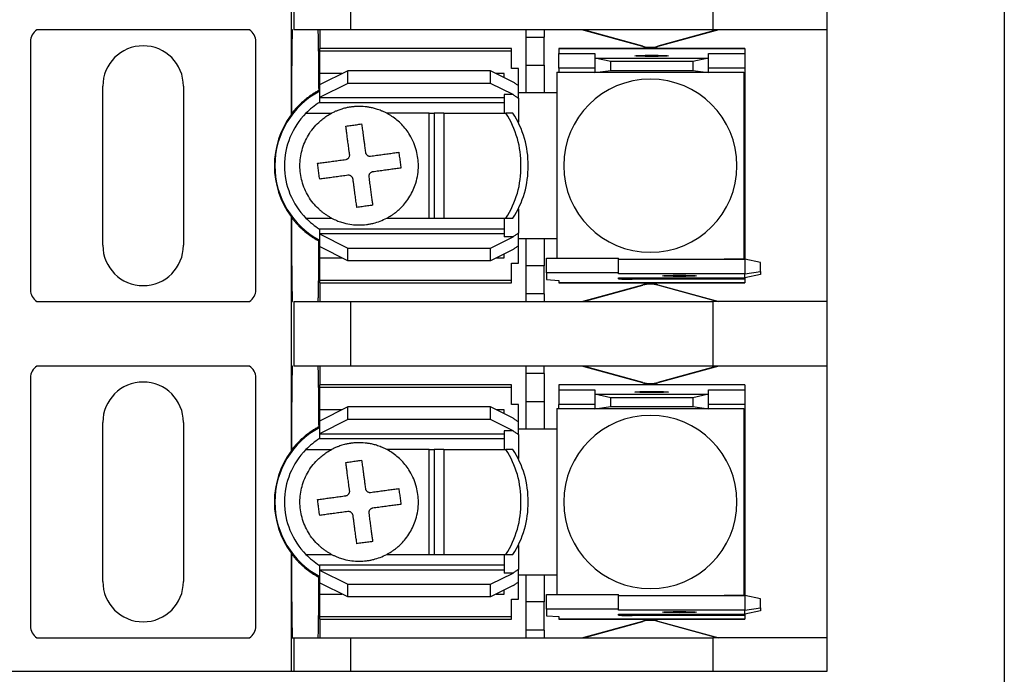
# Model space of a CAD drawing. Header units: millimetres. Extents: x 19 to 819, y 19 to 629.
# Tile 7 of 17: x 208 to 263, y 455 to 492. Entities that reach past the tile are written whole.
import ezdxf

# ---------------------------------------------------------------- set-up
doc = ezdxf.new("R2010")
doc.units = ezdxf.units.MM
doc.header["$LTSCALE"] = 3

msp = doc.modelspace()

# ---------------------------------------------------------------- linework, layer by layer
for p, q in [((262.612, 512.436), (262.612, 454.736)), ((222.867, 494.757), (222.867, 491.155)), ((223.006, 494.757), (223.006, 491.155)), ((226.181, 491.155), (226.181, 494.757)), ((246.362, 494.757), (246.362, 491.155)), ((252.712, 494.757), (252.712, 491.155)), ((220.538, 491.155), (208.686, 491.155)), ((222.943, 491.155), (222.867, 491.155)), ((222.867, 491.155), (222.867, 486.418)), ((226.181, 491.155), (223.006, 491.155)), ((224.454, 491.155), (224.454, 490.114)), ((246.362, 491.155), (226.181, 491.155)), ((235.948, 491.155), (235.948, 490.745)), ((235.948, 490.745), (236.964, 490.745)), ((235.948, 490.745), (235.948, 489.192)), ((236.964, 491.155), (236.964, 490.745)), ((236.964, 489.192), (236.964, 490.745)), ((242.464, 490.221), (239.072, 491.155)), ((242.47, 490.243), (239.156, 491.155)), ((246.609, 491.155), (243.294, 490.243)), ((246.692, 491.155), (243.3, 490.221)), ((252.712, 491.155), (246.362, 491.155)), ((252.712, 491.155), (252.712, 476.017)), ((208.325, 490.508), (208.325, 476.665)), ((220.898, 476.665), (220.898, 490.508)), ((235.135, 490.114), (224.442, 490.114)), ((224.442, 490.114), (224.442, 489.982)), ((235.135, 489.982), (235.135, 490.114)), ((248.14, 490.114), (237.777, 490.114)), ((237.777, 490.114), (237.777, 490.113)), ((237.777, 490.113), (237.777, 489.83)), ((237.777, 490.113), (248.14, 490.113)), ((242.464, 490.221), (242.47, 490.243)), ((243.294, 490.243), (243.3, 490.221)), ((248.14, 490.113), (248.14, 489.83)), ((224.442, 489.982), (235.135, 489.982)), ((224.442, 489.982), (224.442, 488.717)), ((235.135, 489.011), (235.135, 489.982)), ((237.777, 489.83), (239.783, 489.83)), ((237.777, 489.018), (237.777, 489.83)), ((239.783, 489.83), (239.783, 489.585)), ((240.672, 489.397), (239.783, 489.585)), ((239.783, 489.585), (246.133, 489.585)), ((239.783, 489.585), (239.783, 488.772)), ((246.133, 489.585), (245.244, 489.397)), ((246.133, 489.585), (246.133, 489.83)), ((246.133, 489.83), (248.14, 489.83)), ((246.133, 488.772), (246.133, 489.585)), ((248.14, 489.83), (248.14, 489.018)), ((235.541, 489.011), (235.135, 489.011)), ((235.541, 488.041), (235.541, 489.011)), ((235.948, 489.192), (236.964, 489.192)), ((235.948, 489.192), (235.948, 487.65)), ((236.964, 489.192), (236.964, 487.65)), ((239.783, 489.018), (237.777, 489.018)), ((237.777, 489.018), (237.777, 488.795)), ((245.244, 489.397), (240.672, 489.397)), ((240.672, 488.898), (240.672, 489.397)), ((245.244, 489.397), (245.244, 488.898)), ((248.14, 489.018), (246.133, 489.018)), ((248.14, 489.018), (248.14, 488.158)), ((226.016, 488.88), (224.442, 488.092)), ((225.691, 488.717), (224.442, 488.717)), ((224.442, 488.717), (224.442, 488.06)), ((226.016, 488.176), (226.016, 488.88)), ((233.967, 488.88), (226.016, 488.88)), ((233.967, 488.176), (233.967, 488.88)), ((235.227, 488.25), (233.967, 488.88)), ((234.729, 488.717), (234.292, 488.717)), ((234.729, 488.499), (234.729, 488.717)), ((237.663, 488.795), (237.663, 487.588)), ((237.663, 488.795), (239.783, 488.795)), ((239.783, 488.772), (240.672, 488.898)), ((246.133, 488.772), (239.783, 488.772)), ((240.672, 488.898), (245.244, 488.898)), ((245.244, 488.898), (246.133, 488.772)), ((246.133, 488.795), (248.101, 488.795)), ((248.101, 488.795), (248.101, 478.377)), ((212.364, 479.154), (212.364, 488.019)), ((216.86, 488.019), (216.86, 479.154)), ((226.016, 488.176), (224.442, 487.388)), ((224.442, 488.092), (224.442, 487.388)), ((233.967, 488.176), (226.016, 488.176)), ((235.227, 487.546), (233.967, 488.176)), ((235.541, 487.343), (235.541, 488.041)), ((248.14, 488.158), (248.101, 488.158)), ((248.14, 488.158), (248.14, 479.014)), ((224.442, 487.388), (224.442, 487.362)), ((234.729, 487.362), (224.442, 487.362)), ((224.442, 487.362), (224.442, 487.117)), ((235.227, 487.546), (234.729, 487.546)), ((234.729, 487.546), (234.729, 486.507)), ((235.948, 487.65), (235.541, 487.65)), ((236.964, 487.65), (235.948, 487.65)), ((237.663, 487.65), (236.964, 487.65)), ((237.662, 487.536), (237.662, 479.637)), ((224.442, 487.117), (234.729, 487.117)), ((235.541, 487.343), (235.541, 486.004)), ((222.867, 486.418), (222.892, 486.494)), ((223.682, 486.507), (225.112, 486.507)), ((230.563, 486.507), (228.191, 486.507)), ((230.563, 480.665), (230.563, 486.507)), ((230.563, 486.507), (230.842, 486.507)), ((230.842, 486.507), (230.842, 480.665)), ((231.378, 486.507), (230.842, 486.507)), ((231.378, 486.507), (234.827, 486.507)), ((231.378, 486.507), (231.378, 480.665)), ((235.223, 486.507), (234.827, 486.507)), ((235.541, 481.168), (235.541, 479.829)), ((222.867, 480.755), (222.867, 476.017)), ((222.892, 480.679), (222.867, 480.755)), ((223.682, 480.665), (225.112, 480.665)), ((228.191, 480.665), (230.563, 480.665)), ((230.563, 480.665), (230.842, 480.665)), ((230.842, 480.665), (231.378, 480.665)), ((231.378, 480.665), (234.827, 480.665)), ((234.729, 480.665), (234.729, 479.627)), ((234.827, 480.665), (235.223, 480.665)), ((234.729, 480.056), (224.442, 480.056)), ((224.442, 480.056), (224.442, 479.811)), ((224.442, 479.811), (224.442, 479.784)), ((224.442, 479.811), (234.729, 479.811)), ((224.442, 479.784), (226.016, 478.997)), ((224.442, 479.784), (224.442, 479.08)), ((235.541, 479.132), (235.541, 479.829)), ((233.967, 478.997), (235.227, 479.627)), ((235.227, 479.627), (234.729, 479.627)), ((235.541, 479.522), (235.948, 479.522)), ((235.948, 479.522), (236.964, 479.522)), ((235.948, 479.522), (235.948, 478.015)), ((236.964, 479.522), (236.964, 478.015)), ((236.964, 479.522), (237.663, 479.522)), ((237.663, 479.585), (237.663, 478.431)), ((224.442, 479.113), (224.442, 478.455)), ((226.016, 478.293), (224.442, 479.08)), ((226.016, 478.997), (233.967, 478.997)), ((226.016, 478.293), (226.016, 478.997)), ((233.967, 478.293), (233.967, 478.997)), ((235.227, 478.923), (233.967, 478.293)), ((234.729, 478.455), (234.729, 478.674)), ((235.541, 478.161), (235.541, 479.099)), ((248.101, 479.014), (248.14, 479.014)), ((248.14, 479.014), (248.14, 478.371)), ((224.442, 478.455), (225.691, 478.455)), ((224.442, 478.455), (224.442, 477.19)), ((233.967, 478.293), (226.016, 478.293)), ((234.292, 478.455), (234.729, 478.455)), ((235.135, 478.161), (235.541, 478.161)), ((235.135, 477.19), (235.135, 478.161)), ((237.091, 478.431), (241.104, 478.431)), ((237.091, 477.619), (237.091, 478.431)), ((241.104, 477.619), (241.104, 478.431)), ((241.104, 478.371), (248.14, 478.371)), ((248.101, 478.377), (246.997, 478.377)), ((248.14, 478.371), (248.14, 477.559)), ((249.029, 478.183), (248.14, 478.371)), ((249.029, 477.684), (249.029, 478.183)), ((236.964, 478.015), (235.948, 478.015)), ((235.948, 478.015), (235.948, 476.448)), ((236.964, 476.448), (236.964, 478.015)), ((241.104, 477.619), (237.091, 477.619)), ((237.091, 477.619), (237.091, 477.237)), ((241.104, 477.559), (241.104, 477.619)), ((248.14, 477.559), (241.104, 477.559)), ((248.14, 477.559), (249.029, 477.684)), ((248.14, 477.337), (248.14, 477.559)), ((249.029, 477.525), (248.14, 477.337)), ((249.029, 477.684), (249.029, 477.525)), ((235.135, 477.19), (224.442, 477.19)), ((224.442, 477.19), (224.442, 477.058)), ((224.442, 477.058), (235.135, 477.058)), ((224.454, 477.058), (224.454, 476.017)), ((235.135, 477.058), (235.135, 477.19)), ((237.091, 477.237), (237.777, 477.196)), ((237.777, 477.196), (237.777, 477.06)), ((248.14, 477.06), (237.777, 477.06)), ((237.777, 477.06), (237.777, 477.058)), ((237.777, 477.058), (248.14, 477.058)), ((239.072, 476.017), (242.464, 476.951)), ((239.156, 476.017), (242.47, 476.93)), ((241.104, 477.337), (248.14, 477.337)), ((241.104, 477.284), (241.104, 477.337)), ((241.866, 477.337), (241.866, 477.257)), ((248.14, 477.257), (241.866, 477.257)), ((242.47, 476.93), (242.464, 476.951)), ((243.3, 476.951), (243.294, 476.93)), ((246.609, 476.017), (243.294, 476.93)), ((243.3, 476.951), (246.692, 476.017)), ((248.14, 477.337), (248.14, 477.257)), ((248.14, 477.257), (248.14, 477.06)), ((248.14, 477.058), (248.14, 477.06)), ((236.964, 476.448), (235.948, 476.448)), ((235.948, 476.448), (235.948, 476.017)), ((236.964, 476.448), (236.964, 476.017)), ((208.686, 476.017), (220.538, 476.017)), ((222.867, 476.017), (222.867, 472.415)), ((222.867, 476.017), (222.943, 476.017)), ((223.006, 476.017), (223.006, 472.415)), ((223.006, 476.017), (226.181, 476.017)), ((226.181, 472.415), (226.181, 476.017)), ((226.181, 476.017), (246.362, 476.017)), ((246.362, 476.017), (246.362, 472.415)), ((252.712, 476.017), (246.362, 476.017)), ((252.712, 476.017), (252.712, 472.415)), ((220.538, 472.415), (208.686, 472.415)), ((222.943, 472.415), (222.867, 472.415)), ((222.867, 472.415), (222.867, 467.678)), ((226.181, 472.415), (223.006, 472.415)), ((224.454, 472.415), (224.454, 471.374)), ((246.362, 472.415), (226.181, 472.415)), ((235.948, 472.415), (235.948, 472.005)), ((236.964, 472.005), (235.948, 472.005)), ((235.948, 472.005), (235.948, 470.452)), ((236.964, 472.005), (236.964, 472.415)), ((236.964, 472.005), (236.964, 470.452)), ((242.464, 471.481), (239.072, 472.415)), ((242.47, 471.503), (239.156, 472.415)), ((246.609, 472.415), (243.294, 471.503)), ((246.692, 472.415), (243.3, 471.481)), ((252.712, 472.415), (246.362, 472.415)), ((252.712, 472.415), (252.712, 457.277)), ((208.325, 471.768), (208.325, 457.925)), ((220.898, 457.925), (220.898, 471.768)), ((242.464, 471.481), (242.47, 471.503)), ((243.294, 471.503), (243.3, 471.481)), ((235.135, 471.374), (224.442, 471.374)), ((224.442, 471.374), (224.442, 471.242)), ((224.442, 471.242), (235.135, 471.242)), ((224.442, 471.242), (224.442, 469.977)), ((235.135, 471.242), (235.135, 471.374)), ((235.135, 470.271), (235.135, 471.242)), ((248.14, 471.374), (237.777, 471.374)), ((237.777, 471.374), (237.777, 471.373)), ((237.777, 471.373), (237.777, 471.09)), ((248.14, 471.373), (237.777, 471.373)), ((237.777, 471.09), (239.783, 471.09)), ((237.777, 471.09), (237.777, 470.278)), ((239.783, 471.09), (239.783, 470.845)), ((246.133, 470.845), (246.133, 471.09)), ((246.133, 471.09), (248.14, 471.09)), ((248.14, 471.373), (248.14, 471.374)), ((248.14, 471.373), (248.14, 471.09)), ((248.14, 471.09), (248.14, 470.278)), ((235.948, 470.452), (236.964, 470.452)), ((235.948, 470.452), (235.948, 468.91)), ((236.964, 470.452), (236.964, 468.91)), ((240.672, 470.657), (239.783, 470.845)), ((239.783, 470.845), (246.133, 470.845)), ((239.783, 470.845), (239.783, 470.032)), ((245.244, 470.657), (240.672, 470.657)), ((240.672, 470.158), (240.672, 470.657)), ((246.133, 470.845), (245.244, 470.657)), ((245.244, 470.657), (245.244, 470.158)), ((246.133, 470.032), (246.133, 470.845)), ((226.016, 470.14), (224.442, 469.352)), ((225.691, 469.977), (224.442, 469.977)), ((224.442, 469.977), (224.442, 469.32)), ((233.967, 470.14), (226.016, 470.14)), ((226.016, 469.436), (226.016, 470.14)), ((233.967, 469.436), (233.967, 470.14)), ((235.227, 469.51), (233.967, 470.14)), ((234.729, 469.977), (234.292, 469.977)), ((234.729, 469.759), (234.729, 469.977)), ((235.541, 470.271), (235.135, 470.271)), ((235.541, 469.301), (235.541, 470.271)), ((237.663, 470.055), (237.663, 468.848)), ((237.663, 470.055), (239.783, 470.055)), ((239.783, 470.278), (237.777, 470.278)), ((237.777, 470.055), (237.777, 470.278)), ((239.783, 470.032), (240.672, 470.158)), ((246.133, 470.032), (239.783, 470.032)), ((240.672, 470.158), (245.244, 470.158)), ((245.244, 470.158), (246.133, 470.032)), ((248.14, 470.278), (246.133, 470.278)), ((246.133, 470.055), (248.101, 470.055)), ((248.101, 470.055), (248.101, 459.637)), ((248.14, 470.278), (248.14, 469.418)), ((212.364, 460.414), (212.364, 469.279)), ((216.86, 469.279), (216.86, 460.414)), ((226.016, 469.436), (224.442, 468.648)), ((224.442, 469.352), (224.442, 468.648)), ((233.967, 469.436), (226.016, 469.436)), ((235.227, 468.806), (233.967, 469.436)), ((235.541, 468.603), (235.541, 469.301)), ((248.14, 469.418), (248.101, 469.418)), ((248.14, 469.418), (248.14, 460.274)), ((235.227, 468.806), (234.729, 468.806)), ((234.729, 468.806), (234.729, 467.767)), ((235.948, 468.91), (235.541, 468.91)), ((236.964, 468.91), (235.948, 468.91)), ((237.663, 468.91), (236.964, 468.91)), ((237.662, 468.796), (237.662, 460.897)), ((224.442, 468.648), (224.442, 468.622)), ((234.729, 468.622), (224.442, 468.622)), ((224.442, 468.622), (224.442, 468.377)), ((224.442, 468.377), (234.729, 468.377)), ((235.541, 468.603), (235.541, 467.264)), ((222.867, 467.678), (222.892, 467.754)), ((223.682, 467.767), (225.112, 467.767)), ((230.563, 467.767), (228.191, 467.767)), ((230.563, 461.925), (230.563, 467.767)), ((230.563, 467.767), (230.842, 467.767)), ((230.842, 467.767), (230.842, 461.925)), ((231.378, 467.767), (230.842, 467.767)), ((231.378, 467.767), (234.827, 467.767)), ((231.378, 467.767), (231.378, 461.925)), ((235.223, 467.767), (234.827, 467.767)), ((235.541, 462.428), (235.541, 461.089)), ((222.867, 462.015), (222.867, 457.277)), ((222.892, 461.939), (222.867, 462.015)), ((223.682, 461.925), (225.112, 461.925)), ((228.191, 461.925), (230.563, 461.925)), ((230.563, 461.925), (230.842, 461.925)), ((230.842, 461.925), (231.378, 461.925)), ((231.378, 461.925), (234.827, 461.925)), ((234.729, 461.925), (234.729, 460.887)), ((234.827, 461.925), (235.223, 461.925)), ((234.729, 461.316), (224.442, 461.316)), ((224.442, 461.316), (224.442, 461.071)), ((224.442, 461.071), (224.442, 461.044)), ((224.442, 461.071), (234.729, 461.071)), ((224.442, 461.044), (226.016, 460.257)), ((224.442, 461.044), (224.442, 460.34)), ((235.541, 460.392), (235.541, 461.089)), ((233.967, 460.257), (235.227, 460.887)), ((235.227, 460.887), (234.729, 460.887)), ((235.541, 460.782), (235.948, 460.782)), ((235.948, 460.782), (236.964, 460.782)), ((235.948, 460.782), (235.948, 459.275)), ((236.964, 460.782), (236.964, 459.275)), ((236.964, 460.782), (237.663, 460.782)), ((237.663, 460.845), (237.663, 459.691)), ((224.442, 460.373), (224.442, 459.715)), ((226.016, 459.553), (224.442, 460.34)), ((226.016, 460.257), (233.967, 460.257)), ((226.016, 459.553), (226.016, 460.257)), ((233.967, 459.553), (233.967, 460.257)), ((235.227, 460.183), (233.967, 459.553)), ((234.729, 459.715), (234.729, 459.934)), ((235.541, 459.421), (235.541, 460.359)), ((248.101, 460.274), (248.14, 460.274)), ((248.14, 460.274), (248.14, 459.631)), ((224.442, 459.715), (225.691, 459.715)), ((224.442, 459.715), (224.442, 458.45)), ((233.967, 459.553), (226.016, 459.553)), ((234.292, 459.715), (234.729, 459.715)), ((235.135, 459.421), (235.541, 459.421)), ((235.135, 458.45), (235.135, 459.421)), ((237.091, 459.691), (241.104, 459.691)), ((237.091, 458.879), (237.091, 459.691)), ((241.104, 458.879), (241.104, 459.691)), ((241.104, 459.631), (248.14, 459.631)), ((248.101, 459.637), (246.997, 459.637)), ((248.14, 459.631), (248.14, 458.819)), ((249.029, 459.443), (248.14, 459.631)), ((249.029, 458.944), (249.029, 459.443)), ((236.964, 459.275), (235.948, 459.275)), ((235.948, 459.275), (235.948, 457.708)), ((236.964, 457.708), (236.964, 459.275)), ((241.104, 458.879), (237.091, 458.879)), ((237.091, 458.879), (237.091, 458.497)), ((241.104, 458.819), (241.104, 458.879)), ((248.14, 458.819), (241.104, 458.819)), ((248.14, 458.819), (249.029, 458.944)), ((248.14, 458.597), (248.14, 458.819)), ((249.029, 458.944), (249.029, 458.785)), ((235.135, 458.45), (224.442, 458.45)), ((224.442, 458.45), (224.442, 458.318)), ((224.442, 458.318), (235.135, 458.318)), ((224.454, 458.318), (224.454, 457.277)), ((235.135, 458.318), (235.135, 458.45)), ((237.091, 458.497), (237.777, 458.456)), ((237.777, 458.456), (237.777, 458.32)), ((248.14, 458.32), (237.777, 458.32)), ((237.777, 458.32), (237.777, 458.318)), ((237.777, 458.318), (248.14, 458.318)), ((241.104, 458.597), (248.14, 458.597)), ((241.104, 458.544), (241.104, 458.597)), ((241.866, 458.597), (241.866, 458.517)), ((248.14, 458.517), (241.866, 458.517)), ((249.029, 458.785), (248.14, 458.597)), ((248.14, 458.597), (248.14, 458.517)), ((248.14, 458.517), (248.14, 458.32)), ((248.14, 458.318), (248.14, 458.32)), ((239.072, 457.277), (242.464, 458.211)), ((239.156, 457.277), (242.47, 458.19)), ((242.47, 458.19), (242.464, 458.211)), ((243.3, 458.211), (243.294, 458.19)), ((246.609, 457.277), (243.294, 458.19)), ((243.3, 458.211), (246.692, 457.277)), ((208.686, 457.277), (220.538, 457.277)), ((222.867, 457.277), (222.867, 455.397)), ((222.867, 457.277), (222.943, 457.277)), ((222.943, 457.277), (223.006, 457.277)), ((223.006, 457.277), (223.006, 455.397)), ((223.006, 457.277), (226.181, 457.277)), ((226.181, 455.397), (226.181, 457.277)), ((226.181, 457.277), (246.362, 457.277)), ((236.964, 457.708), (235.948, 457.708)), ((235.948, 457.708), (235.948, 457.277)), ((236.964, 457.708), (236.964, 457.277)), ((246.362, 457.277), (246.362, 455.397)), ((252.712, 457.277), (246.362, 457.277)), ((252.712, 457.277), (252.712, 455.397)), ((222.867, 455.397), (206.357, 455.397)), ((223.006, 455.397), (222.867, 455.397)), ((226.181, 455.397), (223.006, 455.397)), ((246.362, 455.397), (226.181, 455.397)), ((252.712, 455.397), (246.362, 455.397))]:
    msp.add_line(p, q)
at = {"flags": 128}
for points in [[(242.958, 489.679), (242.599, 489.681), (242.294, 489.688), (242.09, 489.699), (242.018, 489.712), (242.09, 489.724), (242.294, 489.735), (242.599, 489.742), (242.958, 489.744)], [(242.958, 489.744), (243.318, 489.742), (243.623, 489.735), (243.827, 489.724), (243.898, 489.712), (243.827, 489.699), (243.623, 489.688), (243.318, 489.681), (242.958, 489.679)], [(244.508, 477.415), (244.148, 477.418), (243.843, 477.425), (243.639, 477.435), (243.568, 477.448), (243.639, 477.46), (243.843, 477.471), (244.148, 477.478), (244.508, 477.481)], [(244.508, 477.481), (244.867, 477.478), (245.172, 477.471), (245.376, 477.46), (245.447, 477.448), (245.376, 477.435), (245.172, 477.425), (244.867, 477.418), (244.508, 477.415)], [(242.958, 470.939), (242.599, 470.941), (242.294, 470.948), (242.09, 470.959), (242.018, 470.972), (242.09, 470.984), (242.294, 470.995), (242.599, 471.002), (242.958, 471.004)], [(242.958, 471.004), (243.318, 471.002), (243.623, 470.995), (243.827, 470.984), (243.898, 470.972), (243.827, 470.959), (243.623, 470.948), (243.318, 470.941), (242.958, 470.939)], [(244.508, 458.675), (244.148, 458.678), (243.843, 458.685), (243.639, 458.695), (243.568, 458.708), (243.639, 458.72), (243.843, 458.731), (244.148, 458.738), (244.508, 458.741)], [(244.508, 458.741), (244.867, 458.738), (245.172, 458.731), (245.376, 458.72), (245.447, 458.708), (245.376, 458.695), (245.172, 458.685), (244.867, 458.678), (244.508, 458.675)]]:
    msp.add_lwpolyline(points, dxfattribs=at)
for centre, radius, start, end in [((209.087, 490.508), 0.762, 121.7883, 180), ((220.136, 490.508), 0.762, 0, 58.2117), ((214.612, 488.019), 2.248, 0, 180), ((242.882, 491.74), 1.575, 254.6031, 285.3969), ((242.882, 491.74), 1.553, 254.6031, 285.3969), ((242.882, 483.586), 4.826, 90, 270), ((242.882, 483.586), 4.826, 270, 90), ((226.651, 483.586), 4.699, 117.8765, 242.1235), ((238.932, 487.536), 1.27, 177.6607, 180), ((226.651, 483.586), 4.166, 122.0384, 135.4751), ((226.651, 483.586), 4.727, 143.1955, 216.8045), ((226.651, 483.586), 4.166, 135.4751, 180), ((230.506, 483.674), 5.167, 359.0311, 33.2566), ((230.902, 483.674), 5.167, 359.0311, 33.2566), ((226.651, 483.586), 4.166, 180, 224.5249), ((230.506, 483.499), 5.167, 326.7434, 0.9689), ((230.902, 483.499), 5.167, 326.7434, 0.9689), ((226.651, 483.586), 4.166, 224.5249, 237.9616), ((214.612, 479.154), 2.248, 180, 0), ((238.932, 479.637), 1.27, 180, 182.3393), ((246.832, 479.637), 1.27, 274.8288, 277.4765), ((241.676, 482.736), 5.482, 264.0133, 271.9891), ((242.882, 475.433), 1.575, 90, 105.3969), ((242.882, 475.433), 1.553, 90, 105.3969), ((242.882, 475.433), 1.575, 74.6031, 90), ((242.882, 475.433), 1.553, 74.6031, 90), ((209.087, 476.665), 0.762, 180, 238.2117), ((220.136, 476.665), 0.762, 301.7883, 0), ((209.087, 471.768), 0.762, 121.7883, 180), ((220.136, 471.768), 0.762, 0, 58.2117), ((214.612, 469.279), 2.248, 0, 180), ((242.882, 473), 1.575, 254.6031, 285.3969), ((242.882, 473), 1.553, 254.6031, 285.3969), ((242.882, 464.846), 4.826, 90, 270), ((242.882, 464.846), 4.826, 270, 90), ((226.651, 464.846), 4.699, 117.8765, 242.1235), ((238.932, 468.796), 1.27, 177.6607, 180), ((226.651, 464.846), 4.166, 122.0384, 135.4751), ((226.651, 464.846), 4.727, 143.1955, 216.8045), ((226.651, 464.846), 4.166, 135.4751, 180), ((230.506, 464.934), 5.167, 359.0311, 33.2566), ((230.902, 464.934), 5.167, 359.0311, 33.2566), ((226.651, 464.846), 4.166, 180, 224.5249), ((230.506, 464.759), 5.167, 326.7434, 0.9689), ((230.902, 464.759), 5.167, 326.7434, 0.9689), ((226.651, 464.846), 4.166, 224.5249, 237.9616), ((238.932, 460.897), 1.27, 180, 182.3393), ((214.612, 460.414), 2.248, 180, 0), ((246.832, 460.897), 1.27, 274.8288, 277.4765), ((241.676, 463.996), 5.482, 264.0133, 271.9891), ((242.882, 456.693), 1.575, 90, 105.3969), ((242.882, 456.693), 1.575, 74.6031, 90), ((209.087, 457.925), 0.762, 180, 238.2117), ((220.136, 457.925), 0.762, 301.7883, 0), ((242.882, 456.693), 1.553, 90, 105.3969), ((242.882, 456.693), 1.553, 74.6031, 90)]:
    msp.add_arc(centre, radius, start, end)
for points, knots in [([(222.892, 486.494), (222.893, 486.577), (222.893, 486.743), (222.894, 486.987), (222.895, 487.227), (222.896, 487.462), (222.898, 487.692), (222.899, 487.917), (222.902, 488.33), (222.906, 488.902), (222.912, 489.57), (222.919, 490.141), (222.925, 490.529), (222.931, 490.781), (222.935, 490.938), (222.939, 491.066), (222.941, 491.126), (222.943, 491.155)], [0, 0, 0, 0, 0.0349468, 0.0697671, 0.104504, 0.1392004, 0.1738997, 0.2086451, 0.2434798, 0.3700635, 0.4960623, 0.6235933, 0.7506562, 0.8141554, 0.8780999, 0.9395213, 1, 1, 1, 1]), ([(224.351, 491.155), (224.351, 491.138), (224.353, 491.104), (224.355, 491.041), (224.357, 490.97), (224.36, 490.891), (224.362, 490.805), (224.364, 490.712), (224.366, 490.613), (224.368, 490.508), (224.37, 490.398), (224.371, 490.284), (224.373, 490.165), (224.375, 490.043), (224.377, 489.917), (224.378, 489.788), (224.38, 489.657), (224.381, 489.525), (224.383, 489.39), (224.384, 489.254), (224.385, 489.118), (224.387, 488.981), (224.388, 488.844), (224.389, 488.707), (224.39, 488.571), (224.391, 488.435), (224.392, 488.3), (224.393, 488.167), (224.394, 488.035), (224.395, 487.905), (224.395, 487.818), (224.395, 487.775)], [0, 0, 0, 0, 0.044579, 0.088437, 0.131574, 0.173989, 0.215684, 0.256657, 0.296909, 0.33644, 0.37525, 0.413338, 0.450706, 0.487352, 0.523278, 0.558482, 0.592964, 0.626726, 0.659767, 0.692086, 0.723684, 0.754561, 0.784717, 0.814151, 0.842865, 0.870857, 0.898128, 0.924678, 0.950506, 0.975614, 1, 1, 1, 1]), ([(235.541, 488.041), (235.489, 488.075), (235.384, 488.142), (235.279, 488.214), (235.227, 488.25)], [0, 0, 0, 0, 0.500669, 1, 1, 1, 1]), ([(224.395, 487.775), (224.337, 487.743), (224.221, 487.678), (224.051, 487.571), (223.885, 487.457), (223.723, 487.335), (223.534, 487.18), (223.324, 486.986), (223.098, 486.75), (222.961, 486.579), (222.892, 486.494)], [0, 0, 0, 0, 0.099539, 0.199808, 0.300969, 0.403179, 0.506593, 0.670843, 0.835112, 1, 1, 1, 1]), ([(235.227, 487.546), (235.279, 487.511), (235.384, 487.442), (235.489, 487.376), (235.541, 487.343)], [0, 0, 0, 0, 0.499491, 1, 1, 1, 1]), ([(228.191, 486.507), (228.139, 486.534), (228.039, 486.585), (227.89, 486.648), (227.75, 486.701), (227.621, 486.744), (227.465, 486.788), (227.291, 486.828), (227.009, 486.874), (226.731, 486.893), (226.482, 486.885), (226.346, 486.875), (226.262, 486.865), (226.194, 486.857), (226.127, 486.847), (226.009, 486.826), (225.855, 486.792), (225.66, 486.738), (225.479, 486.675), (225.288, 486.596), (225.174, 486.539), (225.112, 486.507)], [0, 0, 0, 0, 0.054635, 0.105228, 0.151787, 0.194315, 0.232815, 0.303329, 0.362078, 0.499963, 0.563543, 0.595372, 0.627232, 0.643175, 0.659127, 0.691061, 0.755061, 0.806923, 0.880362, 0.934391, 1, 1, 1, 1]), ([(225.112, 480.665), (225.06, 480.693), (224.957, 480.75), (224.809, 480.844), (224.666, 480.946), (224.528, 481.055), (224.327, 481.234), (224.078, 481.5), (223.815, 481.875), (223.606, 482.282), (223.41, 482.847), (223.31, 483.586), (223.41, 484.325), (223.606, 484.89), (223.815, 485.297), (224.078, 485.672), (224.353, 485.967), (224.617, 486.193), (224.856, 486.364), (225.026, 486.459), (225.112, 486.507)], [0, 0, 0, 0, 0.024593, 0.049098, 0.073585, 0.098125, 0.122785, 0.186376, 0.250181, 0.313767, 0.377576, 0.500012, 0.622447, 0.686038, 0.749843, 0.813429, 0.877238, 0.918163, 0.958975, 1, 1, 1, 1]), ([(228.191, 480.665), (228.244, 480.694), (228.352, 480.753), (228.511, 480.856), (228.674, 480.973), (228.837, 481.108), (229.033, 481.292), (229.257, 481.545), (229.561, 481.984), (229.864, 482.661), (229.995, 483.539), (229.878, 484.462), (229.593, 485.138), (229.272, 485.607), (229.03, 485.886), (228.766, 486.13), (228.488, 486.339), (228.289, 486.452), (228.191, 486.507)], [0, 0, 0, 0, 0.025086, 0.051567, 0.079533, 0.109042, 0.140128, 0.192377, 0.250354, 0.363252, 0.500005, 0.616736, 0.749673, 0.802746, 0.854293, 0.904336, 0.952898, 1, 1, 1, 1]), ([(225.908, 485.792), (225.957, 485.799), (226.054, 485.812), (226.201, 485.832), (226.349, 485.852), (226.496, 485.872), (226.643, 485.892), (226.74, 485.905), (226.789, 485.912)], [0, 0, 0, 0, 0.167136, 0.333688, 0.499952, 0.666228, 0.832811, 1, 1, 1, 1]), ([(226.122, 484.219), (226.114, 484.28), (226.097, 484.4), (226.074, 484.573), (226.051, 484.736), (226.03, 484.89), (226.011, 485.034), (225.992, 485.169), (225.975, 485.295), (225.96, 485.411), (225.945, 485.518), (225.932, 485.617), (225.92, 485.708), (225.912, 485.765), (225.908, 485.792)], [0, 0, 0, 0, 0.1046326, 0.2053833, 0.3022563, 0.3952551, 0.4843821, 0.5696393, 0.6510282, 0.7285501, 0.8022063, 0.8719984, 0.9379285, 1, 1, 1, 1]), ([(226.789, 485.912), (226.795, 485.87), (226.807, 485.782), (226.827, 485.636), (226.849, 485.472), (226.874, 485.287), (226.902, 485.081), (226.933, 484.854), (226.967, 484.605), (226.99, 484.429), (227.003, 484.339)], [0, 0, 0, 0, 0.0945812, 0.1978404, 0.3097861, 0.4304235, 0.5597566, 0.697791, 0.8445347, 1, 1, 1, 1]), ([(226.072, 484.031), (226.081, 484.045), (226.1, 484.072), (226.117, 484.118), (226.126, 484.168), (226.123, 484.202), (226.122, 484.219)], [0, 0, 0, 0, 0.241987, 0.484237, 0.741934, 1, 1, 1, 1]), ([(227.003, 484.339), (227.006, 484.322), (227.012, 484.289), (227.035, 484.243), (227.063, 484.202), (227.088, 484.181), (227.101, 484.171)], [0, 0, 0, 0, 0.257894, 0.515505, 0.757827, 1, 1, 1, 1]), ([(227.101, 484.171), (227.115, 484.161), (227.142, 484.142), (227.189, 484.125), (227.239, 484.117), (227.272, 484.12), (227.289, 484.121)], [0, 0, 0, 0, 0.252596, 0.496698, 0.742523, 1, 1, 1, 1]), ([(227.289, 484.121), (227.344, 484.129), (227.456, 484.144), (227.622, 484.167), (227.787, 484.189), (227.951, 484.211), (228.111, 484.233), (228.27, 484.254), (228.425, 484.275), (228.575, 484.296), (228.722, 484.316), (228.815, 484.329), (228.862, 484.335)], [0, 0, 0, 0, 0.095565, 0.192032, 0.289432, 0.387799, 0.487164, 0.587558, 0.689011, 0.79155, 0.895205, 1, 1, 1, 1]), ([(228.862, 484.335), (228.868, 484.287), (228.881, 484.192), (228.901, 484.046), (228.92, 483.9), (228.94, 483.752), (228.961, 483.603), (228.974, 483.504), (228.981, 483.454)], [0, 0, 0, 0, 0.163609, 0.328093, 0.493699, 0.660695, 0.829365, 1, 1, 1, 1]), ([(224.331, 483.72), (224.378, 483.726), (224.471, 483.739), (224.618, 483.759), (224.769, 483.779), (224.924, 483.8), (225.082, 483.821), (225.243, 483.843), (225.406, 483.866), (225.571, 483.888), (225.737, 483.911), (225.849, 483.926), (225.904, 483.933)], [0, 0, 0, 0, 0.1047487, 0.2083671, 0.3108812, 0.4123183, 0.5127072, 0.6120775, 0.71046, 0.8078863, 0.9043887, 1, 1, 1, 1]), ([(224.451, 482.839), (224.444, 482.889), (224.431, 482.989), (224.41, 483.139), (224.39, 483.288), (224.37, 483.434), (224.351, 483.578), (224.338, 483.673), (224.331, 483.72)], [0, 0, 0, 0, 0.172746, 0.342693, 0.510122, 0.675308, 0.838517, 1, 1, 1, 1]), ([(225.904, 483.933), (225.921, 483.936), (225.954, 483.943), (225.999, 483.964), (226.04, 483.993), (226.061, 484.018), (226.072, 484.031)], [0, 0, 0, 0, 0.257412, 0.503214, 0.747339, 1, 1, 1, 1]), ([(226.024, 483.052), (225.968, 483.045), (225.856, 483.03), (225.689, 483.007), (225.524, 482.984), (225.361, 482.962), (225.2, 482.94), (225.041, 482.919), (224.887, 482.898), (224.736, 482.877), (224.59, 482.858), (224.497, 482.845), (224.451, 482.839)], [0, 0, 0, 0, 0.09594, 0.192747, 0.290438, 0.389024, 0.48852, 0.588936, 0.690283, 0.792571, 0.895808, 1, 1, 1, 1]), ([(226.212, 483.003), (226.198, 483.012), (226.172, 483.03), (226.125, 483.047), (226.075, 483.056), (226.041, 483.054), (226.024, 483.052)], [0, 0, 0, 0, 0.241807, 0.484528, 0.741313, 1, 1, 1, 1]), ([(226.31, 482.835), (226.307, 482.852), (226.3, 482.885), (226.278, 482.931), (226.249, 482.971), (226.224, 482.992), (226.212, 483.003)], [0, 0, 0, 0, 0.258854, 0.515761, 0.75842, 1, 1, 1, 1]), ([(227.24, 483.143), (227.232, 483.131), (227.217, 483.108), (227.2, 483.07), (227.19, 483.03), (227.189, 483.003), (227.188, 482.989)], [0, 0, 0, 0, 0.251864, 0.497606, 0.744566, 1, 1, 1, 1]), ([(227.408, 483.24), (227.391, 483.237), (227.358, 483.231), (227.312, 483.209), (227.272, 483.18), (227.251, 483.155), (227.24, 483.143)], [0, 0, 0, 0, 0.258819, 0.515795, 0.758326, 1, 1, 1, 1]), ([(228.981, 483.454), (228.935, 483.448), (228.843, 483.435), (228.696, 483.415), (228.546, 483.395), (228.391, 483.374), (228.233, 483.352), (228.072, 483.33), (227.908, 483.308), (227.743, 483.286), (227.577, 483.263), (227.464, 483.248), (227.408, 483.24)], [0, 0, 0, 0, 0.104234, 0.207504, 0.309816, 0.411178, 0.511599, 0.611089, 0.709662, 0.807328, 0.904103, 1, 1, 1, 1]), ([(226.523, 481.262), (226.517, 481.306), (226.505, 481.396), (226.486, 481.541), (226.465, 481.696), (226.442, 481.861), (226.419, 482.037), (226.393, 482.222), (226.367, 482.418), (226.339, 482.622), (226.32, 482.764), (226.31, 482.835)], [0, 0, 0, 0, 0.099668, 0.202185, 0.307554, 0.41578, 0.526869, 0.640828, 0.757664, 0.877385, 1, 1, 1, 1]), ([(227.191, 482.955), (227.199, 482.896), (227.214, 482.78), (227.237, 482.61), (227.259, 482.447), (227.281, 482.29), (227.301, 482.14), (227.32, 481.996), (227.339, 481.859), (227.357, 481.73), (227.374, 481.607), (227.389, 481.491), (227.399, 481.418), (227.404, 481.381)], [0, 0, 0, 0, 0.100543, 0.199146, 0.295814, 0.390552, 0.483364, 0.574254, 0.663226, 0.750284, 0.835431, 0.918669, 1, 1, 1, 1]), ([(227.404, 481.381), (227.356, 481.375), (227.259, 481.362), (227.112, 481.342), (226.964, 481.322), (226.816, 481.302), (226.669, 481.282), (226.572, 481.268), (226.523, 481.262)], [0, 0, 0, 0, 0.1666338, 0.3333166, 0.5000215, 0.6667215, 0.83339, 1, 1, 1, 1]), ([(222.943, 476.017), (222.942, 476.034), (222.94, 476.067), (222.938, 476.13), (222.936, 476.201), (222.934, 476.282), (222.931, 476.373), (222.929, 476.474), (222.925, 476.677), (222.919, 477.03), (222.912, 477.602), (222.906, 478.27), (222.901, 478.893), (222.898, 479.421), (222.896, 479.826), (222.894, 480.244), (222.893, 480.534), (222.892, 480.679)], [0, 0, 0, 0, 0.035607, 0.071142, 0.106654, 0.142188, 0.177791, 0.213511, 0.249392, 0.376425, 0.503955, 0.629881, 0.756563, 0.817391, 0.878085, 0.938877, 1, 1, 1, 1]), ([(222.892, 480.679), (222.933, 480.627), (223.015, 480.524), (223.144, 480.376), (223.279, 480.234), (223.419, 480.098), (223.601, 479.935), (223.828, 479.754), (224.104, 479.562), (224.299, 479.452), (224.395, 479.397)], [0, 0, 0, 0, 0.099024, 0.197753, 0.296316, 0.394844, 0.493467, 0.665086, 0.833687, 1, 1, 1, 1]), ([(225.112, 480.665), (225.16, 480.641), (225.254, 480.593), (225.396, 480.531), (225.535, 480.477), (225.671, 480.432), (225.903, 480.365), (226.229, 480.302), (226.65, 480.276), (226.991, 480.297), (227.261, 480.339), (227.518, 480.396), (227.834, 480.493), (228.07, 480.607), (228.191, 480.665)], [0, 0, 0, 0, 0.050472, 0.09895, 0.14547, 0.190086, 0.232872, 0.371432, 0.500021, 0.627253, 0.690989, 0.755105, 0.873826, 1, 1, 1, 1]), ([(235.541, 479.829), (235.489, 479.796), (235.384, 479.73), (235.279, 479.661), (235.227, 479.627)], [0, 0, 0, 0, 0.49983, 1, 1, 1, 1]), ([(224.395, 479.397), (224.395, 479.319), (224.394, 479.161), (224.392, 478.929), (224.391, 478.699), (224.389, 478.472), (224.387, 478.248), (224.385, 478.03), (224.383, 477.816), (224.381, 477.609), (224.379, 477.41), (224.377, 477.218), (224.374, 477.035), (224.372, 476.862), (224.369, 476.7), (224.366, 476.55), (224.363, 476.413), (224.36, 476.29), (224.357, 476.182), (224.354, 476.088), (224.352, 476.041), (224.351, 476.018)], [0, 0, 0, 0, 0.0447663, 0.0904065, 0.1369207, 0.1843088, 0.2325709, 0.2817069, 0.3317168, 0.3826006, 0.4343583, 0.48699, 0.5404955, 0.594875, 0.6501283, 0.7062556, 0.7632567, 0.8211317, 0.8798806, 0.9395034, 1, 1, 1, 1]), ([(235.227, 478.923), (235.279, 478.959), (235.384, 479.03), (235.489, 479.098), (235.541, 479.132)], [0, 0, 0, 0, 0.4993314, 1, 1, 1, 1]), ([(222.892, 467.754), (222.893, 467.837), (222.893, 468.003), (222.894, 468.247), (222.895, 468.487), (222.896, 468.722), (222.898, 468.952), (222.899, 469.177), (222.902, 469.59), (222.906, 470.162), (222.912, 470.83), (222.919, 471.401), (222.925, 471.789), (222.931, 472.041), (222.935, 472.198), (222.939, 472.326), (222.941, 472.386), (222.943, 472.415)], [0, 0, 0, 0, 0.034947, 0.069767, 0.104504, 0.1392, 0.1739, 0.208645, 0.24348, 0.370064, 0.496062, 0.623593, 0.750656, 0.814155, 0.8781, 0.939521, 1, 1, 1, 1]), ([(224.351, 472.415), (224.351, 472.398), (224.353, 472.364), (224.355, 472.301), (224.357, 472.23), (224.36, 472.151), (224.362, 472.065), (224.364, 471.972), (224.366, 471.873), (224.368, 471.768), (224.37, 471.658), (224.371, 471.544), (224.373, 471.425), (224.375, 471.303), (224.377, 471.177), (224.378, 471.048), (224.38, 470.917), (224.381, 470.785), (224.383, 470.65), (224.384, 470.514), (224.385, 470.378), (224.387, 470.241), (224.388, 470.104), (224.389, 469.967), (224.39, 469.831), (224.391, 469.695), (224.392, 469.56), (224.393, 469.427), (224.394, 469.295), (224.395, 469.165), (224.395, 469.078), (224.395, 469.035)], [0, 0, 0, 0, 0.044579, 0.088437, 0.131574, 0.173989, 0.215684, 0.256657, 0.296909, 0.33644, 0.37525, 0.413338, 0.450706, 0.487352, 0.523278, 0.558482, 0.592964, 0.626726, 0.659767, 0.692086, 0.723684, 0.754561, 0.784717, 0.814151, 0.842865, 0.870857, 0.898128, 0.924678, 0.950506, 0.975614, 1, 1, 1, 1]), ([(235.541, 469.301), (235.489, 469.335), (235.384, 469.402), (235.279, 469.474), (235.227, 469.51)], [0, 0, 0, 0, 0.500669, 1, 1, 1, 1]), ([(224.395, 469.035), (224.337, 469.003), (224.221, 468.938), (224.051, 468.831), (223.885, 468.717), (223.723, 468.595), (223.534, 468.44), (223.324, 468.246), (223.098, 468.01), (222.961, 467.839), (222.892, 467.754)], [0, 0, 0, 0, 0.099539, 0.199808, 0.300969, 0.403179, 0.506593, 0.670843, 0.835112, 1, 1, 1, 1]), ([(235.227, 468.806), (235.279, 468.771), (235.384, 468.702), (235.489, 468.636), (235.541, 468.603)], [0, 0, 0, 0, 0.499491, 1, 1, 1, 1]), ([(228.191, 467.767), (228.139, 467.794), (228.039, 467.845), (227.89, 467.908), (227.75, 467.961), (227.621, 468.004), (227.465, 468.048), (227.291, 468.088), (227.009, 468.134), (226.731, 468.153), (226.482, 468.145), (226.346, 468.135), (226.262, 468.125), (226.194, 468.117), (226.127, 468.107), (226.009, 468.086), (225.855, 468.052), (225.66, 467.998), (225.479, 467.935), (225.288, 467.856), (225.174, 467.799), (225.112, 467.767)], [0, 0, 0, 0, 0.054635, 0.105228, 0.151787, 0.194315, 0.232815, 0.303329, 0.362078, 0.499963, 0.563543, 0.595372, 0.627232, 0.643175, 0.659127, 0.691061, 0.755061, 0.806923, 0.880362, 0.934391, 1, 1, 1, 1]), ([(225.112, 461.925), (225.06, 461.953), (224.957, 462.01), (224.809, 462.104), (224.666, 462.206), (224.528, 462.315), (224.327, 462.494), (224.078, 462.76), (223.815, 463.135), (223.606, 463.542), (223.41, 464.107), (223.31, 464.846), (223.41, 465.585), (223.606, 466.15), (223.815, 466.557), (224.078, 466.932), (224.353, 467.227), (224.617, 467.453), (224.856, 467.624), (225.026, 467.719), (225.112, 467.767)], [0, 0, 0, 0, 0.024593, 0.049098, 0.073585, 0.098125, 0.122785, 0.186376, 0.250181, 0.313767, 0.377576, 0.500012, 0.622447, 0.686038, 0.749843, 0.813429, 0.877238, 0.918163, 0.958975, 1, 1, 1, 1]), ([(228.191, 461.925), (228.244, 461.954), (228.352, 462.013), (228.511, 462.116), (228.674, 462.233), (228.837, 462.368), (229.033, 462.552), (229.257, 462.805), (229.561, 463.244), (229.864, 463.921), (229.995, 464.799), (229.878, 465.722), (229.593, 466.398), (229.272, 466.867), (229.03, 467.146), (228.766, 467.39), (228.488, 467.599), (228.289, 467.712), (228.191, 467.767)], [0, 0, 0, 0, 0.025086, 0.051567, 0.079533, 0.109042, 0.140128, 0.192377, 0.250354, 0.363252, 0.500005, 0.616736, 0.749673, 0.802746, 0.854293, 0.904336, 0.952898, 1, 1, 1, 1]), ([(225.908, 467.052), (225.957, 467.059), (226.054, 467.072), (226.201, 467.092), (226.349, 467.112), (226.496, 467.132), (226.643, 467.152), (226.74, 467.165), (226.789, 467.172)], [0, 0, 0, 0, 0.167136, 0.333688, 0.499952, 0.666228, 0.832811, 1, 1, 1, 1]), ([(226.122, 465.479), (226.114, 465.54), (226.097, 465.66), (226.074, 465.833), (226.051, 465.996), (226.03, 466.15), (226.011, 466.294), (225.992, 466.429), (225.975, 466.555), (225.96, 466.671), (225.945, 466.778), (225.932, 466.877), (225.92, 466.968), (225.912, 467.025), (225.908, 467.052)], [0, 0, 0, 0, 0.104633, 0.205383, 0.302256, 0.395255, 0.484382, 0.569639, 0.651028, 0.72855, 0.802206, 0.871998, 0.937929, 1, 1, 1, 1]), ([(226.789, 467.172), (226.795, 467.13), (226.807, 467.042), (226.827, 466.896), (226.849, 466.732), (226.874, 466.547), (226.902, 466.341), (226.933, 466.114), (226.967, 465.865), (226.99, 465.689), (227.003, 465.599)], [0, 0, 0, 0, 0.094581, 0.19784, 0.309786, 0.430423, 0.559757, 0.697791, 0.844535, 1, 1, 1, 1]), ([(226.072, 465.291), (226.081, 465.305), (226.1, 465.332), (226.117, 465.378), (226.126, 465.428), (226.123, 465.462), (226.122, 465.479)], [0, 0, 0, 0, 0.241987, 0.484237, 0.741934, 1, 1, 1, 1]), ([(227.003, 465.599), (227.006, 465.582), (227.012, 465.549), (227.035, 465.503), (227.063, 465.462), (227.088, 465.441), (227.101, 465.431)], [0, 0, 0, 0, 0.257894, 0.515505, 0.757827, 1, 1, 1, 1]), ([(227.101, 465.431), (227.115, 465.421), (227.142, 465.402), (227.189, 465.385), (227.239, 465.377), (227.272, 465.38), (227.289, 465.381)], [0, 0, 0, 0, 0.252596, 0.496698, 0.742523, 1, 1, 1, 1]), ([(227.289, 465.381), (227.344, 465.389), (227.456, 465.404), (227.622, 465.427), (227.787, 465.449), (227.951, 465.471), (228.111, 465.493), (228.27, 465.514), (228.425, 465.535), (228.575, 465.556), (228.722, 465.576), (228.815, 465.589), (228.862, 465.595)], [0, 0, 0, 0, 0.095565, 0.192032, 0.289432, 0.387799, 0.487164, 0.587558, 0.689011, 0.79155, 0.895205, 1, 1, 1, 1]), ([(228.862, 465.595), (228.868, 465.547), (228.881, 465.452), (228.901, 465.306), (228.92, 465.16), (228.94, 465.012), (228.961, 464.863), (228.974, 464.764), (228.981, 464.714)], [0, 0, 0, 0, 0.163609, 0.328093, 0.493699, 0.660695, 0.829365, 1, 1, 1, 1]), ([(224.331, 464.98), (224.378, 464.986), (224.471, 464.999), (224.618, 465.019), (224.769, 465.039), (224.924, 465.06), (225.082, 465.081), (225.243, 465.103), (225.406, 465.126), (225.571, 465.148), (225.737, 465.171), (225.849, 465.186), (225.904, 465.193)], [0, 0, 0, 0, 0.1047487, 0.2083671, 0.3108812, 0.4123183, 0.5127072, 0.6120775, 0.71046, 0.8078863, 0.9043887, 1, 1, 1, 1]), ([(224.451, 464.099), (224.444, 464.149), (224.431, 464.249), (224.41, 464.399), (224.39, 464.548), (224.37, 464.694), (224.351, 464.838), (224.338, 464.933), (224.331, 464.98)], [0, 0, 0, 0, 0.172746, 0.342693, 0.510122, 0.675308, 0.838517, 1, 1, 1, 1]), ([(225.904, 465.193), (225.921, 465.196), (225.954, 465.203), (225.999, 465.224), (226.04, 465.253), (226.061, 465.278), (226.072, 465.291)], [0, 0, 0, 0, 0.257412, 0.503214, 0.747339, 1, 1, 1, 1]), ([(226.024, 464.312), (225.968, 464.305), (225.856, 464.29), (225.689, 464.267), (225.524, 464.244), (225.361, 464.222), (225.2, 464.2), (225.041, 464.179), (224.887, 464.158), (224.736, 464.137), (224.59, 464.118), (224.497, 464.105), (224.451, 464.099)], [0, 0, 0, 0, 0.09594, 0.192747, 0.290438, 0.389024, 0.48852, 0.588936, 0.690283, 0.792571, 0.895808, 1, 1, 1, 1]), ([(226.212, 464.263), (226.198, 464.272), (226.172, 464.29), (226.125, 464.307), (226.075, 464.316), (226.041, 464.314), (226.024, 464.312)], [0, 0, 0, 0, 0.241807, 0.484528, 0.741313, 1, 1, 1, 1]), ([(227.24, 464.403), (227.232, 464.391), (227.217, 464.368), (227.2, 464.33), (227.19, 464.29), (227.189, 464.263), (227.188, 464.249)], [0, 0, 0, 0, 0.251864, 0.497606, 0.744566, 1, 1, 1, 1]), ([(227.408, 464.5), (227.391, 464.497), (227.358, 464.491), (227.312, 464.469), (227.272, 464.44), (227.251, 464.415), (227.24, 464.403)], [0, 0, 0, 0, 0.258819, 0.515795, 0.758326, 1, 1, 1, 1]), ([(228.981, 464.714), (228.935, 464.708), (228.843, 464.695), (228.696, 464.675), (228.546, 464.655), (228.391, 464.634), (228.233, 464.612), (228.072, 464.59), (227.908, 464.568), (227.743, 464.546), (227.577, 464.523), (227.464, 464.508), (227.408, 464.5)], [0, 0, 0, 0, 0.104234, 0.207504, 0.309816, 0.411178, 0.511599, 0.611089, 0.709662, 0.807328, 0.904103, 1, 1, 1, 1]), ([(226.31, 464.095), (226.307, 464.112), (226.3, 464.145), (226.278, 464.191), (226.249, 464.231), (226.224, 464.252), (226.212, 464.263)], [0, 0, 0, 0, 0.2588542, 0.5157609, 0.7584204, 1, 1, 1, 1]), ([(226.523, 462.522), (226.517, 462.566), (226.505, 462.656), (226.486, 462.801), (226.465, 462.956), (226.442, 463.121), (226.419, 463.297), (226.393, 463.482), (226.367, 463.678), (226.339, 463.882), (226.32, 464.024), (226.31, 464.095)], [0, 0, 0, 0, 0.099668, 0.202185, 0.307554, 0.41578, 0.526869, 0.640828, 0.757664, 0.877385, 1, 1, 1, 1]), ([(227.191, 464.215), (227.199, 464.156), (227.214, 464.04), (227.237, 463.87), (227.259, 463.707), (227.281, 463.55), (227.301, 463.4), (227.32, 463.256), (227.339, 463.119), (227.357, 462.99), (227.374, 462.867), (227.389, 462.751), (227.399, 462.678), (227.404, 462.641)], [0, 0, 0, 0, 0.100543, 0.199146, 0.295814, 0.390552, 0.483364, 0.574254, 0.663226, 0.750284, 0.835431, 0.918669, 1, 1, 1, 1]), ([(227.404, 462.641), (227.356, 462.635), (227.259, 462.622), (227.112, 462.602), (226.964, 462.582), (226.816, 462.562), (226.669, 462.542), (226.572, 462.528), (226.523, 462.522)], [0, 0, 0, 0, 0.1666338, 0.3333166, 0.5000215, 0.6667215, 0.83339, 1, 1, 1, 1]), ([(222.943, 457.277), (222.942, 457.294), (222.94, 457.327), (222.938, 457.39), (222.936, 457.461), (222.934, 457.542), (222.931, 457.633), (222.929, 457.734), (222.925, 457.937), (222.919, 458.29), (222.912, 458.862), (222.906, 459.53), (222.901, 460.153), (222.898, 460.681), (222.896, 461.086), (222.894, 461.504), (222.893, 461.794), (222.892, 461.939)], [0, 0, 0, 0, 0.0356067, 0.0711423, 0.1066537, 0.1421878, 0.1777913, 0.2135108, 0.2493923, 0.3764249, 0.5039551, 0.6298812, 0.7565633, 0.8173908, 0.8780845, 0.9388771, 1, 1, 1, 1]), ([(222.892, 461.939), (222.933, 461.887), (223.015, 461.784), (223.144, 461.636), (223.279, 461.494), (223.419, 461.358), (223.601, 461.195), (223.828, 461.014), (224.104, 460.822), (224.299, 460.712), (224.395, 460.657)], [0, 0, 0, 0, 0.099024, 0.197753, 0.296316, 0.394844, 0.493467, 0.665086, 0.833687, 1, 1, 1, 1]), ([(225.112, 461.925), (225.16, 461.901), (225.254, 461.853), (225.396, 461.791), (225.535, 461.737), (225.671, 461.692), (225.903, 461.625), (226.229, 461.562), (226.65, 461.536), (226.991, 461.557), (227.261, 461.599), (227.518, 461.656), (227.834, 461.753), (228.07, 461.867), (228.191, 461.925)], [0, 0, 0, 0, 0.0504718, 0.0989497, 0.1454702, 0.1900862, 0.2328716, 0.3714316, 0.5000213, 0.627253, 0.6909888, 0.7551046, 0.8738262, 1, 1, 1, 1]), ([(235.541, 461.089), (235.489, 461.056), (235.384, 460.99), (235.279, 460.921), (235.227, 460.887)], [0, 0, 0, 0, 0.49983, 1, 1, 1, 1]), ([(224.395, 460.657), (224.395, 460.579), (224.394, 460.418), (224.392, 460.179), (224.391, 459.935), (224.389, 459.688), (224.386, 459.439), (224.384, 459.191), (224.382, 458.946), (224.379, 458.705), (224.376, 458.472), (224.373, 458.248), (224.37, 458.037), (224.366, 457.841), (224.363, 457.663), (224.359, 457.507), (224.355, 457.373), (224.352, 457.31), (224.351, 457.278)], [0, 0, 0, 0, 0.044734, 0.091836, 0.141308, 0.193149, 0.247358, 0.303937, 0.362884, 0.424201, 0.487885, 0.553939, 0.622361, 0.693152, 0.766312, 0.841839, 0.919736, 1, 1, 1, 1]), ([(235.227, 460.183), (235.279, 460.219), (235.384, 460.29), (235.489, 460.358), (235.541, 460.392)], [0, 0, 0, 0, 0.499331, 1, 1, 1, 1])]:
    msp.add_open_spline(points, degree=3, knots=knots)
for points in [[(222.943, 491.155), (222.943, 491.155), (222.943, 491.155), (222.943, 491.155)], [(227.188, 482.989), (227.189, 482.977), (227.19, 482.966), (227.191, 482.955)], [(222.943, 472.415), (222.943, 472.415), (222.943, 472.415), (222.943, 472.415)], [(227.188, 464.249), (227.189, 464.237), (227.19, 464.226), (227.191, 464.215)]]:
    msp.add_open_spline(points, degree=3)

doc.saveas('drawing.dxf')
